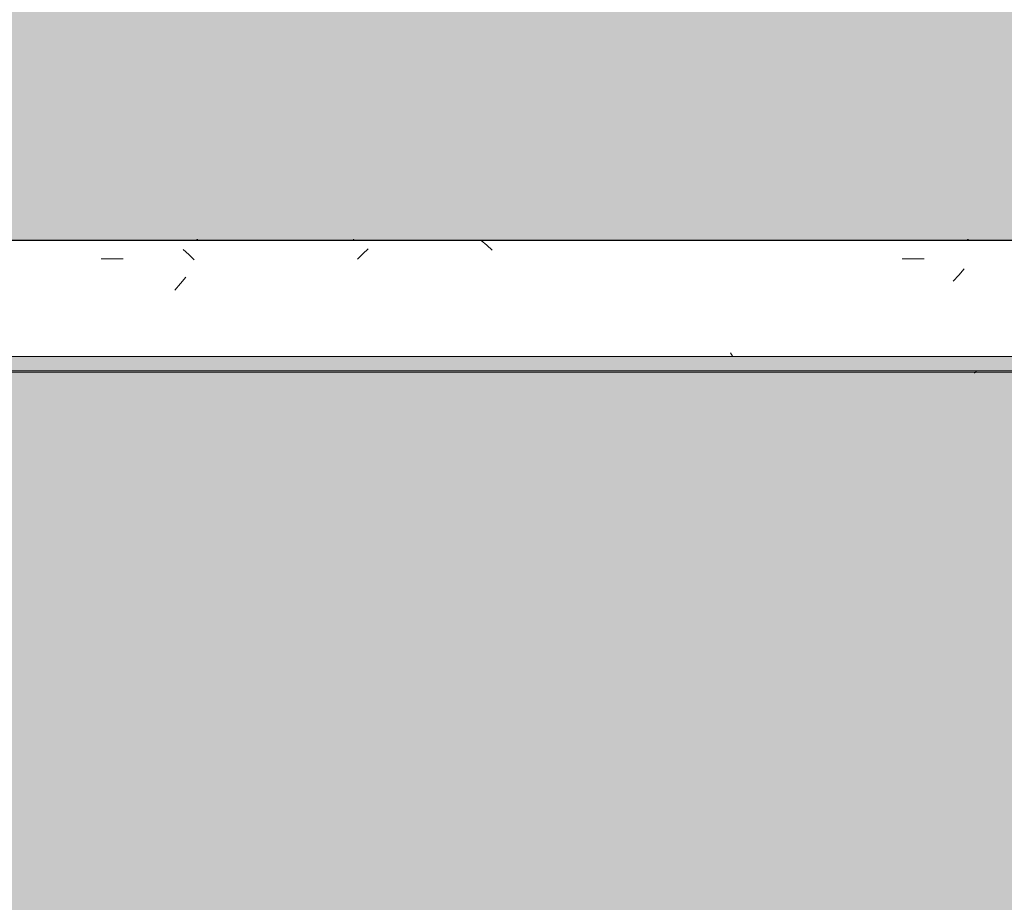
# Model space of a CAD drawing. Header units: millimetres. Extents: x -62758 to 63755, y -26429 to 33271.
# Tile 80 of 256: x -48486 to -46987, y 6353 to 7696. Entities that reach past the tile are written whole.
import ezdxf

# ---------------------------------------------------------------- set-up
doc = ezdxf.new("R2010")
doc.units = ezdxf.units.MM
doc.layers.add('A-FLOR-PATT', color=8, linetype='Continuous', lineweight=18)
doc.layers.add('A-GENM', color=13, linetype='Continuous', lineweight=9)

# ---------------------------------------------------------------- blocks, each defined once
blk = doc.blocks.new('FP_340-PLANTA DE CAIMENTO DE PISOS - TÉRREO')
at = {"layer": 'A-GENM', "lineweight": 5}
for p, q in [((-47774.8, 7352.6), (-47783.2, 7359.7)), ((-48228.4, 7338.4), (-48236.8, 7346.1)), ((-47955.1, 7347.3), (-47963.4, 7339.6)), ((-47766.4, 7345.2), (-47774.8, 7352.6)), ((-48361.6, 7331.9), (-48328.1, 7331.9)), ((-48220, 7330.2), (-48228.4, 7338.4)), ((-47963.4, 7339.6), (-47971.8, 7331.5)), ((-47142.4, 7331.9), (-47108.9, 7331.9)), ((-47048, 7316.4), (-47056.3, 7307.2)), ((-48232.6, 7303.8), (-48241, 7294.1)), ((-47056.3, 7307.2), (-47064.7, 7297.8)), ((-48241, 7294.1), (-48249.4, 7284.2)), ((-47400.8, 7183.8), (-47404, 7188.6))]:
    blk.add_line(p, q, dxfattribs=at)
blk = doc.blocks.new('FP_341-PLANTA DE CAIMENTO DE PISOS - TÉRREO')
at = {"layer": 'A-GENM', "color": 130, "lineweight": 5}
blk.add_line((-46497, 7360.3), (-49941.5, 7360.3), dxfattribs=at)
at = {"layer": 'A-GENM', "lineweight": 5}
for p, q in [((-48216, 7360.9), (-48216.1, 7360.8)), ((-48215.9, 7361), (-48216, 7360.9)), ((-48215.8, 7361.1), (-48215.9, 7361)), ((-48215.7, 7361.2), (-48215.8, 7361.1)), ((-48215.6, 7361.2), (-48215.7, 7361.2)), ((-48215.5, 7361.3), (-48215.6, 7361.2)), ((-48215.4, 7361.3), (-48215.5, 7361.3)), ((-48215.3, 7361.4), (-48215.4, 7361.3)), ((-48215.2, 7361.4), (-48215.3, 7361.4)), ((-48215.1, 7361.4), (-48215.2, 7361.4)), ((-48215, 7361.5), (-48215.1, 7361.4)), ((-48214.9, 7361.5), (-48215, 7361.5)), ((-48214.8, 7361.5), (-48214.9, 7361.5)), ((-47978.2, 7361.5), (-47978.3, 7361.5)), ((-47978.1, 7361.5), (-47978.2, 7361.5)), ((-47978, 7361.4), (-47978.1, 7361.5)), ((-47977.9, 7361.4), (-47978, 7361.4)), ((-47977.8, 7361.4), (-47977.9, 7361.4)), ((-47977.7, 7361.3), (-47977.8, 7361.4)), ((-47977.6, 7361.3), (-47977.7, 7361.3)), ((-47977.6, 7361.2), (-47977.6, 7361.3)), ((-47977.5, 7361.2), (-47977.6, 7361.2)), ((-47977.4, 7361.1), (-47977.5, 7361.2)), ((-47977.3, 7361), (-47977.4, 7361.1)), ((-47977.2, 7360.9), (-47977.3, 7361)), ((-47977.1, 7360.8), (-47977.2, 7360.9)), ((-47042.8, 7360.9), (-47042.9, 7360.8)), ((-47042.7, 7361), (-47042.8, 7360.9)), ((-47042.6, 7361.1), (-47042.7, 7361)), ((-47042.5, 7361.2), (-47042.6, 7361.1)), ((-47042.4, 7361.2), (-47042.5, 7361.2)), ((-47042.3, 7361.3), (-47042.4, 7361.2)), ((-47042.2, 7361.3), (-47042.3, 7361.3)), ((-47042.1, 7361.4), (-47042.2, 7361.3)), ((-47042, 7361.4), (-47042.1, 7361.4)), ((-47041.9, 7361.5), (-47042, 7361.4)), ((-47041.8, 7361.5), (-47041.9, 7361.5)), ((-47041.7, 7361.5), (-47041.8, 7361.5)), ((-47041.6, 7361.5), (-47041.7, 7361.5))]:
    blk.add_line(p, q, dxfattribs=at)
blk = doc.blocks.new('FP_342-PLANTA DE CAIMENTO DE PISOS - TÉRREO')
at = {"layer": 'A-GENM', "color": 130, "lineweight": 5}
blk.add_line((-49941.5, 7159.6), (-46497, 7159.6), dxfattribs=at)
at = {"layer": 'A-GENM', "lineweight": 5}
for p, q in [((-47032.3, 7158.4), (-47032.4, 7158.4)), ((-47032.2, 7158.4), (-47032.3, 7158.4)), ((-47032.1, 7158.5), (-47032.2, 7158.4)), ((-47032, 7158.5), (-47032.1, 7158.5)), ((-47031.9, 7158.5), (-47032, 7158.5)), ((-47031.8, 7158.6), (-47031.9, 7158.5)), ((-47031.7, 7158.6), (-47031.8, 7158.6)), ((-47031.6, 7158.7), (-47031.7, 7158.6)), ((-47031.5, 7158.7), (-47031.6, 7158.7)), ((-47031.4, 7158.8), (-47031.5, 7158.7)), ((-47031.3, 7158.9), (-47031.4, 7158.8)), ((-47031.2, 7159), (-47031.3, 7158.9)), ((-47031.1, 7159.1), (-47031.2, 7159)), ((-47031, 7159.2), (-47031.1, 7159.1)), ((-47030.9, 7159.3), (-47031, 7159.2)), ((-47030.8, 7159.4), (-47030.9, 7159.3)), ((-47030.7, 7159.5), (-47030.8, 7159.4)), ((-47030.6, 7159.6), (-47030.7, 7159.5)), ((-47030.5, 7159.8), (-47030.6, 7159.6)), ((-47030.4, 7159.9), (-47030.5, 7159.8)), ((-47030.3, 7160), (-47030.4, 7159.9)), ((-47030.2, 7160.2), (-47030.3, 7160)), ((-47030.1, 7160.3), (-47030.2, 7160.2)), ((-47030, 7160.5), (-47030.1, 7160.3)), ((-47029.9, 7160.6), (-47030, 7160.5)), ((-47029.8, 7160.8), (-47029.9, 7160.6)), ((-47029.7, 7161), (-47029.8, 7160.8)), ((-47029.6, 7161.1), (-47029.7, 7161)), ((-47029.5, 7161.3), (-47029.6, 7161.1))]:
    blk.add_line(p, q, dxfattribs=at)
blk = doc.blocks.new('FP_343-PLANTA DE CAIMENTO DE PISOS - TÉRREO')
at = {"layer": 'A-GENM', "lineweight": 5}
for p, q in [((-48216, 7360.9), (-48216.1, 7360.8)), ((-48215.9, 7361), (-48216, 7360.9)), ((-48215.8, 7361.1), (-48215.9, 7361)), ((-48215.7, 7361.2), (-48215.8, 7361.1)), ((-48215.6, 7361.2), (-48215.7, 7361.2)), ((-48215.5, 7361.3), (-48215.6, 7361.2)), ((-48215.4, 7361.3), (-48215.5, 7361.3)), ((-48215.3, 7361.4), (-48215.4, 7361.3)), ((-48215.2, 7361.4), (-48215.3, 7361.4)), ((-48215.1, 7361.5), (-48215.2, 7361.4)), ((-48215, 7361.5), (-48215.1, 7361.5)), ((-48214.9, 7361.5), (-48215, 7361.5)), ((-48214.8, 7361.5), (-48214.9, 7361.5)), ((-47978.2, 7361.5), (-47978.3, 7361.5)), ((-47978.1, 7361.5), (-47978.2, 7361.5)), ((-47978, 7361.4), (-47978.1, 7361.5)), ((-47978.1, 7361.5), (-47978.1, 7361.5)), ((-47977.9, 7361.4), (-47978, 7361.4)), ((-47977.8, 7361.4), (-47977.9, 7361.4)), ((-47977.7, 7361.3), (-47977.8, 7361.4)), ((-47977.6, 7361.3), (-47977.7, 7361.3)), ((-47977.5, 7361.2), (-47977.6, 7361.3)), ((-47977.4, 7361.2), (-47977.5, 7361.2)), ((-47977.3, 7361.1), (-47977.4, 7361.2)), ((-47977.2, 7361), (-47977.3, 7361.1)), ((-47977.1, 7360.9), (-47977.2, 7361)), ((-47977, 7360.8), (-47977.1, 7360.9)), ((-47042.9, 7360.9), (-47043, 7360.8)), ((-47042.8, 7361), (-47042.9, 7360.9)), ((-47042.7, 7361.1), (-47042.8, 7361)), ((-47042.6, 7361.2), (-47042.7, 7361.1)), ((-47042.5, 7361.2), (-47042.6, 7361.2)), ((-47042.4, 7361.3), (-47042.5, 7361.2)), ((-47042.3, 7361.3), (-47042.4, 7361.3)), ((-47042.2, 7361.4), (-47042.3, 7361.3)), ((-47042.1, 7361.4), (-47042.2, 7361.4)), ((-47042, 7361.5), (-47042.1, 7361.4)), ((-47041.9, 7361.5), (-47042, 7361.5)), ((-47041.8, 7361.5), (-47041.9, 7361.5)), ((-47041.7, 7361.5), (-47041.8, 7361.5))]:
    blk.add_line(p, q, dxfattribs=at)
blk = doc.blocks.new('FP_344-PLANTA DE CAIMENTO DE PISOS - TÉRREO')
at = {"layer": 'A-GENM', "lineweight": 5}
for p, q in [((-47032.3, 7158.4), (-47032.4, 7158.4)), ((-47032.2, 7158.4), (-47032.3, 7158.4)), ((-47032.1, 7158.5), (-47032.2, 7158.4)), ((-47032, 7158.5), (-47032.1, 7158.5)), ((-47031.9, 7158.5), (-47032, 7158.5)), ((-47031.8, 7158.6), (-47031.9, 7158.5)), ((-47031.7, 7158.6), (-47031.8, 7158.6)), ((-47031.6, 7158.7), (-47031.7, 7158.6)), ((-47031.5, 7158.8), (-47031.6, 7158.7)), ((-47031.4, 7158.8), (-47031.5, 7158.8)), ((-47031.3, 7158.9), (-47031.4, 7158.8)), ((-47031.2, 7159), (-47031.3, 7158.9)), ((-47031.1, 7159.1), (-47031.2, 7159)), ((-47031, 7159.2), (-47031.1, 7159.1)), ((-47030.9, 7159.3), (-47031, 7159.2)), ((-47030.8, 7159.4), (-47030.9, 7159.3)), ((-47030.7, 7159.6), (-47030.8, 7159.4))]:
    blk.add_line(p, q, dxfattribs=at)
blk = doc.blocks.new('FP_345-PLANTA DE CAIMENTO DE PISOS - TÉRREO')
at = {"layer": 'A-GENM', "lineweight": 5}
for p, q in [((-48216.1, 7360.9), (-48216.2, 7360.8)), ((-48216, 7361), (-48216.1, 7360.9)), ((-48215.9, 7361.1), (-48216, 7361)), ((-48215.8, 7361.2), (-48215.9, 7361.1)), ((-48215.7, 7361.2), (-48215.8, 7361.2)), ((-48215.6, 7361.3), (-48215.7, 7361.2)), ((-48215.5, 7361.3), (-48215.6, 7361.3)), ((-48215.4, 7361.4), (-48215.5, 7361.3)), ((-48215.3, 7361.4), (-48215.4, 7361.4)), ((-48215.2, 7361.5), (-48215.3, 7361.4)), ((-48215.1, 7361.5), (-48215.2, 7361.5)), ((-48215, 7361.5), (-48215.1, 7361.5)), ((-48214.9, 7361.5), (-48215, 7361.5)), ((-47978.1, 7361.5), (-47978.2, 7361.5)), ((-47978, 7361.5), (-47978.1, 7361.5)), ((-47977.9, 7361.5), (-47978, 7361.5)), ((-47977.8, 7361.4), (-47977.9, 7361.5)), ((-47977.7, 7361.4), (-47977.8, 7361.4)), ((-47977.6, 7361.3), (-47977.7, 7361.4)), ((-47977.5, 7361.3), (-47977.6, 7361.3)), ((-47977.4, 7361.2), (-47977.5, 7361.3)), ((-47977.3, 7361.2), (-47977.4, 7361.2)), ((-47977.2, 7361.1), (-47977.3, 7361.2)), ((-47977.1, 7361), (-47977.2, 7361.1)), ((-47977, 7360.9), (-47977.1, 7361)), ((-47976.9, 7360.8), (-47977, 7360.9)), ((-47042.9, 7360.9), (-47043, 7360.8)), ((-47042.8, 7361), (-47042.9, 7360.9)), ((-47042.7, 7361.1), (-47042.8, 7361)), ((-47042.6, 7361.2), (-47042.7, 7361.1)), ((-47042.5, 7361.2), (-47042.6, 7361.2)), ((-47042.4, 7361.3), (-47042.5, 7361.2)), ((-47042.3, 7361.3), (-47042.4, 7361.3)), ((-47042.2, 7361.4), (-47042.3, 7361.3)), ((-47042.1, 7361.4), (-47042.2, 7361.4)), ((-47042, 7361.5), (-47042.1, 7361.4)), ((-47041.9, 7361.5), (-47042, 7361.5)), ((-47041.8, 7361.5), (-47041.9, 7361.5)), ((-47041.7, 7361.5), (-47041.8, 7361.5))]:
    blk.add_line(p, q, dxfattribs=at)
blk = doc.blocks.new('FP_346-PLANTA DE CAIMENTO DE PISOS - TÉRREO')
at = {"layer": 'A-GENM', "lineweight": 5}
for p, q in [((-47032.4, 7158.4), (-47032.5, 7158.4)), ((-47032.3, 7158.4), (-47032.4, 7158.4)), ((-47032.2, 7158.5), (-47032.3, 7158.4)), ((-47032.1, 7158.5), (-47032.2, 7158.5)), ((-47032, 7158.5), (-47032.1, 7158.5)), ((-47031.9, 7158.6), (-47032, 7158.5)), ((-47031.8, 7158.6), (-47031.9, 7158.6)), ((-47031.7, 7158.7), (-47031.8, 7158.6)), ((-47031.6, 7158.8), (-47031.7, 7158.7)), ((-47031.5, 7158.8), (-47031.6, 7158.8)), ((-47031.4, 7158.9), (-47031.5, 7158.8)), ((-47031.3, 7159), (-47031.4, 7158.9)), ((-47031.2, 7159.1), (-47031.3, 7159)), ((-47031.1, 7159.2), (-47031.2, 7159.1)), ((-47031, 7159.3), (-47031.1, 7159.2)), ((-47030.9, 7159.4), (-47031, 7159.3)), ((-47030.8, 7159.5), (-47030.9, 7159.4))]:
    blk.add_line(p, q, dxfattribs=at)
blk = doc.blocks.new('FP_347-PLANTA DE CAIMENTO DE PISOS - TÉRREO')
at = {"layer": 'A-GENM', "lineweight": 5}
for p, q in [((-48216.2, 7360.9), (-48216.3, 7360.8)), ((-48216.1, 7361), (-48216.2, 7360.9)), ((-48216, 7361.1), (-48216.1, 7361)), ((-48215.9, 7361.2), (-48216, 7361.1)), ((-48215.8, 7361.2), (-48215.9, 7361.2)), ((-48215.7, 7361.3), (-48215.8, 7361.2)), ((-48215.6, 7361.3), (-48215.7, 7361.3)), ((-48215.5, 7361.4), (-48215.6, 7361.3)), ((-48215.4, 7361.4), (-48215.5, 7361.4)), ((-48215.3, 7361.5), (-48215.4, 7361.4)), ((-48215.2, 7361.5), (-48215.3, 7361.5)), ((-48215.1, 7361.5), (-48215.2, 7361.5)), ((-48215, 7361.5), (-48215.1, 7361.5)), ((-47978, 7361.5), (-47978.1, 7361.5)), ((-47977.9, 7361.5), (-47978, 7361.5)), ((-47977.8, 7361.5), (-47977.9, 7361.5)), ((-47977.7, 7361.4), (-47977.8, 7361.5)), ((-47977.6, 7361.4), (-47977.7, 7361.4)), ((-47977.5, 7361.3), (-47977.6, 7361.4)), ((-47977.4, 7361.3), (-47977.5, 7361.3)), ((-47977.3, 7361.2), (-47977.4, 7361.3)), ((-47977.2, 7361.2), (-47977.3, 7361.2)), ((-47977.1, 7361.1), (-47977.2, 7361.2)), ((-47977, 7361), (-47977.1, 7361.1)), ((-47976.9, 7360.9), (-47977, 7361)), ((-47976.8, 7360.8), (-47976.9, 7360.9)), ((-47043, 7360.9), (-47043.1, 7360.8)), ((-47042.9, 7361), (-47043, 7360.9)), ((-47042.8, 7361.1), (-47042.9, 7361)), ((-47042.7, 7361.2), (-47042.8, 7361.1)), ((-47042.6, 7361.2), (-47042.7, 7361.2)), ((-47042.5, 7361.3), (-47042.6, 7361.2)), ((-47042.4, 7361.3), (-47042.5, 7361.3)), ((-47042.3, 7361.4), (-47042.4, 7361.3)), ((-47042.2, 7361.4), (-47042.3, 7361.4)), ((-47042.1, 7361.5), (-47042.2, 7361.4)), ((-47042, 7361.5), (-47042.1, 7361.5)), ((-47041.9, 7361.5), (-47042, 7361.5)), ((-47041.8, 7361.5), (-47041.9, 7361.5))]:
    blk.add_line(p, q, dxfattribs=at)
blk = doc.blocks.new('FP_348-PLANTA DE CAIMENTO DE PISOS - TÉRREO')
at = {"layer": 'A-GENM', "lineweight": 5}
for p, q in [((-47032.5, 7158.4), (-47032.6, 7158.4)), ((-47032.4, 7158.4), (-47032.5, 7158.4)), ((-47032.3, 7158.5), (-47032.4, 7158.4)), ((-47032.2, 7158.5), (-47032.3, 7158.5)), ((-47032.1, 7158.5), (-47032.2, 7158.5)), ((-47032, 7158.6), (-47032.1, 7158.5)), ((-47031.9, 7158.6), (-47032, 7158.6)), ((-47031.8, 7158.7), (-47031.9, 7158.6)), ((-47031.7, 7158.8), (-47031.8, 7158.7)), ((-47031.6, 7158.8), (-47031.7, 7158.8)), ((-47031.5, 7158.9), (-47031.6, 7158.8)), ((-47031.4, 7159), (-47031.5, 7158.9)), ((-47031.3, 7159.1), (-47031.4, 7159)), ((-47031.2, 7159.2), (-47031.3, 7159.1)), ((-47031.1, 7159.3), (-47031.2, 7159.2)), ((-47031, 7159.4), (-47031.1, 7159.3)), ((-47030.9, 7159.5), (-47031, 7159.4))]:
    blk.add_line(p, q, dxfattribs=at)
blk = doc.blocks.new('FP_349-PLANTA DE CAIMENTO DE PISOS - TÉRREO')
at = {"layer": 'A-GENM', "lineweight": 5}
for p, q in [((-48216.3, 7360.9), (-48216.4, 7360.8)), ((-48216.2, 7361), (-48216.3, 7360.9)), ((-48216.1, 7361.1), (-48216.2, 7361)), ((-48216, 7361.2), (-48216.1, 7361.1)), ((-48215.9, 7361.2), (-48216, 7361.2)), ((-48215.8, 7361.3), (-48215.9, 7361.2)), ((-48215.7, 7361.3), (-48215.8, 7361.3)), ((-48215.6, 7361.4), (-48215.7, 7361.3)), ((-48215.5, 7361.4), (-48215.6, 7361.4)), ((-48215.4, 7361.4), (-48215.5, 7361.4)), ((-48215.3, 7361.5), (-48215.4, 7361.4)), ((-48215.2, 7361.5), (-48215.3, 7361.5)), ((-48215.1, 7361.5), (-48215.2, 7361.5)), ((-47977.9, 7361.5), (-47978, 7361.5)), ((-47977.8, 7361.5), (-47977.9, 7361.5)), ((-47977.7, 7361.4), (-47977.8, 7361.5)), ((-47977.6, 7361.4), (-47977.7, 7361.4)), ((-47977.5, 7361.4), (-47977.6, 7361.4)), ((-47977.4, 7361.3), (-47977.5, 7361.4)), ((-47977.3, 7361.3), (-47977.4, 7361.3)), ((-47977.2, 7361.2), (-47977.3, 7361.3)), ((-47977.1, 7361.2), (-47977.2, 7361.2)), ((-47977, 7361.1), (-47977.1, 7361.2)), ((-47976.9, 7361), (-47977, 7361.1)), ((-47976.8, 7360.9), (-47976.9, 7361)), ((-47976.7, 7360.8), (-47976.8, 7360.9)), ((-47043.1, 7360.9), (-47043.2, 7360.8)), ((-47043, 7361), (-47043.1, 7360.9)), ((-47042.9, 7361.1), (-47043, 7361)), ((-47042.8, 7361.2), (-47042.9, 7361.1)), ((-47042.7, 7361.2), (-47042.8, 7361.2)), ((-47042.6, 7361.3), (-47042.7, 7361.2)), ((-47042.5, 7361.3), (-47042.6, 7361.3)), ((-47042.4, 7361.4), (-47042.5, 7361.3)), ((-47042.3, 7361.4), (-47042.4, 7361.4)), ((-47042.2, 7361.5), (-47042.3, 7361.4)), ((-47042.1, 7361.5), (-47042.2, 7361.5)), ((-47042, 7361.5), (-47042.1, 7361.5)), ((-47041.9, 7361.5), (-47042, 7361.5))]:
    blk.add_line(p, q, dxfattribs=at)
blk = doc.blocks.new('FP_350-PLANTA DE CAIMENTO DE PISOS - TÉRREO')
at = {"layer": 'A-GENM', "lineweight": 5}
for p, q in [((-47032.6, 7158.4), (-47032.7, 7158.4)), ((-47032.5, 7158.4), (-47032.6, 7158.4)), ((-47032.4, 7158.5), (-47032.5, 7158.4)), ((-47032.3, 7158.5), (-47032.4, 7158.5)), ((-47032.2, 7158.5), (-47032.3, 7158.5)), ((-47032.1, 7158.6), (-47032.2, 7158.5)), ((-47032, 7158.6), (-47032.1, 7158.6)), ((-47031.9, 7158.7), (-47032, 7158.6)), ((-47031.8, 7158.8), (-47031.9, 7158.7)), ((-47031.7, 7158.8), (-47031.8, 7158.8)), ((-47031.6, 7158.9), (-47031.7, 7158.8)), ((-47031.5, 7159), (-47031.6, 7158.9)), ((-47031.4, 7159.1), (-47031.5, 7159)), ((-47031.3, 7159.2), (-47031.4, 7159.1)), ((-47031.2, 7159.3), (-47031.3, 7159.2)), ((-47031.1, 7159.4), (-47031.2, 7159.3)), ((-47031, 7159.5), (-47031.1, 7159.4)), ((-47030.9, 7159.6), (-47031, 7159.5))]:
    blk.add_line(p, q, dxfattribs=at)
blk = doc.blocks.new('FP_351-PLANTA DE CAIMENTO DE PISOS - TÉRREO')
at = {"layer": 'A-GENM', "lineweight": 5}
for p, q in [((-48216.3, 7360.9), (-48216.4, 7360.8)), ((-48216.2, 7361), (-48216.3, 7360.9)), ((-48216.1, 7361.2), (-48216.2, 7361.1)), ((-48216.2, 7361.1), (-48216.2, 7361)), ((-48216, 7361.2), (-48216.1, 7361.2)), ((-48215.9, 7361.3), (-48216, 7361.2)), ((-48215.8, 7361.3), (-48215.9, 7361.3)), ((-48215.7, 7361.4), (-48215.8, 7361.3)), ((-48215.6, 7361.4), (-48215.7, 7361.4)), ((-48215.5, 7361.4), (-48215.6, 7361.4)), ((-48215.4, 7361.5), (-48215.5, 7361.4)), ((-48215.3, 7361.5), (-48215.4, 7361.5)), ((-48215.2, 7361.5), (-48215.3, 7361.5)), ((-47977.8, 7361.5), (-47977.9, 7361.5)), ((-47977.7, 7361.5), (-47977.8, 7361.5)), ((-47977.7, 7361.4), (-47977.7, 7361.5)), ((-47977.6, 7361.4), (-47977.7, 7361.4)), ((-47977.5, 7361.4), (-47977.6, 7361.4)), ((-47977.4, 7361.3), (-47977.5, 7361.4)), ((-47977.3, 7361.3), (-47977.4, 7361.3)), ((-47977.2, 7361.2), (-47977.3, 7361.3)), ((-47977.1, 7361.2), (-47977.2, 7361.2)), ((-47977, 7361.1), (-47977.1, 7361.2)), ((-47976.9, 7361), (-47977, 7361.1)), ((-47976.8, 7360.9), (-47976.9, 7361)), ((-47976.7, 7360.8), (-47976.8, 7360.9)), ((-47043.2, 7360.9), (-47043.3, 7360.8)), ((-47043.1, 7361), (-47043.2, 7360.9)), ((-47043, 7361.1), (-47043.1, 7361)), ((-47042.9, 7361.2), (-47043, 7361.1)), ((-47042.8, 7361.2), (-47042.9, 7361.2)), ((-47042.7, 7361.3), (-47042.8, 7361.2)), ((-47042.6, 7361.3), (-47042.7, 7361.3)), ((-47042.5, 7361.4), (-47042.6, 7361.3)), ((-47042.4, 7361.4), (-47042.5, 7361.4)), ((-47042.3, 7361.5), (-47042.4, 7361.4)), ((-47042.2, 7361.5), (-47042.3, 7361.5)), ((-47042.1, 7361.5), (-47042.2, 7361.5)), ((-47042, 7361.5), (-47042.1, 7361.5))]:
    blk.add_line(p, q, dxfattribs=at)
blk = doc.blocks.new('Brises11 - Brises-5081697-PLANTA DE CAIMENTO DE PISOS - TÉRREO')
at = {"layer": 'A-GENM', "lineweight": 5}
blk.add_hatch(color=41, dxfattribs=at).paths.add_polyline_path([(-48246.3, 7161.3), (-46497, 7161.3), (-46497, 7183.2), (-49944.4, 7183.2), (-49944.4, 7161.3), (-48501.7, 7161.3)])
at = {"layer": 'A-GENM', "color": 130, "lineweight": 5}
blk.add_line((-46497, 7359.8), (-49941.5, 7359.8), dxfattribs=at)
at = {"layer": 'A-GENM', "color": 90}
for p, q in [((-46497, 7183.2), (-49944.4, 7183.2)), ((-49944.4, 7161.3), (-46497, 7161.3))]:
    blk.add_line(p, q, dxfattribs=at)
at = {"layer": 'A-GENM', "color": 130, "lineweight": 5}
for name in ['FP_341-PLANTA DE CAIMENTO DE PISOS - TÉRREO', 'FP_340-PLANTA DE CAIMENTO DE PISOS - TÉRREO', 'FP_351-PLANTA DE CAIMENTO DE PISOS - TÉRREO', 'FP_349-PLANTA DE CAIMENTO DE PISOS - TÉRREO', 'FP_345-PLANTA DE CAIMENTO DE PISOS - TÉRREO', 'FP_347-PLANTA DE CAIMENTO DE PISOS - TÉRREO', 'FP_343-PLANTA DE CAIMENTO DE PISOS - TÉRREO', 'FP_342-PLANTA DE CAIMENTO DE PISOS - TÉRREO', 'FP_350-PLANTA DE CAIMENTO DE PISOS - TÉRREO', 'FP_348-PLANTA DE CAIMENTO DE PISOS - TÉRREO', 'FP_346-PLANTA DE CAIMENTO DE PISOS - TÉRREO', 'FP_344-PLANTA DE CAIMENTO DE PISOS - TÉRREO']:
    blk.add_blockref(name, (0, 0), dxfattribs=at)
blk = doc.blocks.new('BE-PMSa-MOD-ARQ-ESCOLA-EX-000-R_0056_rvt-1-PLANTA DE CAIMENTO DE PISOS - TÉRREO')
at = {"layer": 'A-FLOR-PATT', "lineweight": 5}
h = blk.add_hatch(dxfattribs=at)
h.set_pattern_fill('FP_3', color=215, style=0, pattern_type=2)
h.set_pattern_definition([(45, (-18186.55, -4434.14), (0, 212.13203), [450, -150]), (135, (-18080.48, -4328.07), (1e-14, 212.13203), [450, -150])])
h.paths.add_polyline_path([(-7477.5, -25688.8), (-7477.5, 2311.9), (-2935.5, 2311.9), (-2935.5, 7555.9), (-10508.2, 7555.9), (-10508.2, 7055.9), (-31276.4, 7055.9), (-31276.4, 13565.9), (-1433, 13565.9), (-1433, 16651.9), (-1626.5, 16651.9), (-1626.5, 16845.9), (-7087.5, 16845.9), (-7087.5, 16651.9), (-7471.5, 16651.9), (-7471.5, 16845.9), (-10558.5, 16845.9), (-10558.5, 16625.9), (-11000.5, 16625.9), (-11000.5, 16845.9), (-18577.5, 16845.9), (-18577.5, 16651.9), (-18961.5, 16651.9), (-18961.5, 16845.9), (-22082.5, 16845.9), (-22082.5, 16651.9), (-22466.5, 16651.9), (-22466.5, 16845.9), (-30072.5, 16845.9), (-30072.5, 16651.9), (-30456.5, 16651.9), (-30456.5, 16845.9), (-33457, 16845.9), (-33457, 15656.9), (-33352.5, 15656.9), (-33352.5, 15266.9), (-33457, 15266.9), (-33456.7, 7973.4), (-33325.5, 7973.4), (-33325.5, 7540.4), (-33457, 7540.4), (-33457, 6792.9), (-33747, 6792.9), (-33747, 7759.3), (-34115.5, 7759.3), (-34115.5, 7729.3), (-36915.5, 7730.2), (-36915.5, 7759.3), (-37320.5, 7759.3), (-37320.5, 7540.4), (-37758.5, 7540.4), (-37758.5, 7759.3), (-38115.5, 7759.3), (-38115.5, 7729.3), (-40915.5, 7730.2), (-40915.5, 7759.3), (-41332, 7759.3), (-41332, 7303), (-41294.1, 7303), (-41294.1, 7360.3), (-33786, 7359.8), (-33786, 7303), (-33748, 7303), (-33748, 7233.4), (-33786, 7233.4), (-33786, 7159.6), (-41294.1, 7160.3), (-41294.1, 7233.4), (-41332, 7233.4), (-41332, 6792.9), (-41622, 6792.9), (-41622, 7540.4), (-41753.5, 7540.4), (-41753.5, 7973.4), (-41622, 7973.4), (-41622, 8962.8), (-41862, 8962.8), (-41862, 8932.8), (-44712, 8933.7), (-44712, 8962.8), (-44952, 8962.8), (-44952, 7948.9), (-44844.5, 7948.9), (-44844.5, 7564.9), (-44952, 7564.9), (-44952, 6792.9), (-45242, 6792.9), (-45242, 7233.4), (-45259, 7233.4), (-45259, 7303), (-45242, 7303), (-45242, 7750.6), (-46750.9, 7750.6), (-46750.9, 7729.3), (-49550.9, 7730.2), (-49550.9, 7750.6), (-49809, 7750.6), (-49809, 7540.4), (-49941.5, 7540.4), (-49941.5, 7360.3), (-46497, 7359.8), (-46497, 7303), (-46459, 7303), (-46459, 7233.4), (-46497, 7233.4), (-46497, 7159.6), (-49941.5, 7159.6), (-49941.5, 6792.9), (-50231.5, 6792.9), (-50231.5, 7759.3), (-57817, 7759.3), (-57817, 7360.3), (-50290.3, 7359.8), (-50289.9, 7303), (-50252.3, 7303), (-50252.3, 7233.4), (-50290.3, 7233.4), (-50290.3, 7159.6), (-57817, 7159.6), (-57817, 6792.9), (-57979.5, 6792.9), (-57979.5, 6752.9), (-57990.5, 6752.9), (-57990.5, 5756), (-57979.5, 5756), (-57979.5, 5716), (-57983, 5716), (-57983, 5636), (-58037, 5636), (-58037, 3636), (-57983, 3636), (-57983, 3556), (-57993, 3556), (-57993, 3516), (-58004, 3516), (-58004, 2351.5), (-57993, 2351.5), (-57993, 2311.5), (-52960.9, 2311.5), (-52960.9, 2401), (-52558.4, 2401), (-52558.4, 2311.5), (-46406.8, 2311.5), (-46406.8, 2388), (-46020.8, 2388), (-46020.8, 2311.5), (-39870.2, 2311.5), (-39870.2, 2387.6), (-39484.2, 2387.6), (-39484.2, 2311.5), (-33327.4, 2311.5), (-33327.4, 2387.6), (-32941.4, 2387.6), (-32941.4, 2311.5), (-30833.3, 2311.5), (-30833.3, 2322), (-30831.3, 2324), (-30773.3, 2324), (-30773.3, 2311.5), (-28535.8, 2311.5), (-28535.8, 2324), (-28477.8, 2324), (-28475.8, 2322), (-28475.8, 2311.5), (-27088, 2311.5), (-27088, 2392.6), (-26712, 2392.6), (-26712, 2311.5), (-9894.9, 2311.5), (-9894.9, -25665.7), (-7620.6, -25687.4), (-7620.3, -25685.9), (-7546.3, -25687.4)])
h.paths.add_polyline_path([(-7730.1, -25658.7), (-7770.1, -25657.9), (-7751.4, -24718.1), (-7711.4, -24718.9), (-7718.2, -25063.7)])
h.paths.add_polyline_path([(-9669.7, -25620.1), (-9709.7, -25619.3), (-9691, -24679.5), (-9651, -24680.3), (-9669.4, -25603.3)])
h.paths.add_polyline_path([(-8286.3, -23134.7), (-9086.3, -23134.7), (-9086.3, -22334.7), (-8286.3, -22334.7), (-8286.3, -22866.5)])
h.paths.add_polyline_path([(-8711.3, -16694.7), (-8712.4, -16691), (-8713.6, -16692.3), (-8712.4, -16693.5)])
h.paths.add_polyline_path([(-8711.3, -16696.6), (-8711.3, -16694.7), (-8713.3, -16694.7), (-8712.1, -16695.8)])
h.paths.add_polyline_path([(-8711.3, -16687.9), (-8713.6, -16691), (-8711.3, -16688.7)])
h.paths.add_polyline_path([(-8661.3, -16689.7), (-8660.1, -16693.5), (-8658.9, -16692.2), (-8660.1, -16691)])
h.paths.add_polyline_path([(-8661.3, -16688.7), (-8661.3, -16689.7), (-8659.9, -16689.7)])
h.paths.add_polyline_path([(-8629, -16692.2), (-8630.9, -16689.3), (-8631.8, -16692.2), (-8630.5, -16694.5)])
h.paths.add_polyline_path([(-8711.3, -16697.2), (-8711.3, -16696.6), (-8723.5, -16697), (-8730, -16696.6), (-8739.2, -16697.2), (-8741.7, -16695.8), (-8741.9, -16689.7), (-8740.8, -16687.6), (-8733.4, -16687.3), (-8726.3, -16687.9), (-8716.9, -16687.4), (-8711.3, -16687.2), (-8661.3, -16687.9), (-8661.3, -16688.7), (-8645.7, -16687.3), (-8634, -16688.2), (-8631.8, -16688), (-8629, -16692.2), (-8631.8, -16697), (-8631.6, -16696.2), (-8632.2, -16695.8), (-8641.2, -16697.2), (-8656.5, -16696.5), (-8661.3, -16696.7), (-8661.3, -16697.2)])
h.paths.add_polyline_path([(-8711.3, -9790.9), (-8712.4, -9787.1), (-8713.6, -9788.5), (-8712.4, -9789.7)])
h.paths.add_polyline_path([(-8711.3, -9792.8), (-8711.3, -9790.9), (-8713.2, -9791), (-8712.1, -9792)])
h.paths.add_polyline_path([(-8711.3, -9784.1), (-8713.6, -9787.1), (-8711.3, -9784.9)])
h.paths.add_polyline_path([(-8661.3, -9785.9), (-8660.1, -9789.7), (-8658.9, -9788.4), (-8660.1, -9787.1)])
h.paths.add_polyline_path([(-8661.3, -9784.9), (-8661.3, -9785.9), (-8659.9, -9785.9)])
h.paths.add_polyline_path([(-8629, -9788.4), (-8630.9, -9785.5), (-8631.8, -9788.4), (-8630.5, -9790.7)])
h.paths.add_polyline_path([(-8711.3, -9793.4), (-8711.3, -9792.8), (-8723.5, -9793.2), (-8730, -9792.8), (-8739.2, -9793.3), (-8741.7, -9792), (-8741.9, -9785.9), (-8740.8, -9783.8), (-8733.4, -9783.5), (-8726.3, -9784.1), (-8716.9, -9783.6), (-8711.3, -9783.4), (-8661.3, -9784.1), (-8661.3, -9784.9), (-8645.7, -9783.5), (-8634, -9784.4), (-8631.8, -9784.2), (-8629, -9788.4), (-8631.8, -9793.2), (-8631.6, -9792.4), (-8632.2, -9792), (-8641.2, -9793.4), (-8656.5, -9792.7), (-8661.3, -9792.9), (-8661.3, -9793.4)])
h.paths.add_polyline_path([(-27040.5, 2311.5), (-27040.5, 2342.6), (-26757, 2342.6), (-26757, 2347.6), (-27043, 2347.6), (-27043, 2311.5)])
h.paths.add_polyline_path([(-52915.9, 2311.5), (-52915.2, 2312.5), (-52915.9, 2311.7)])
h.paths.add_polyline_path([(-57884.2, 2405.1), (-57910.1, 2408.5), (-57934.2, 2418.5), (-57954.9, 2434.4), (-57970.8, 2455.1), (-57980.8, 2479.2), (-57984.2, 2505.1), (-57980.8, 2531), (-57970.8, 2555.1), (-57954.9, 2575.8), (-57934.2, 2591.7), (-57910.1, 2601.7), (-57884.2, 2605.1), (-57858.4, 2601.7), (-57834.2, 2591.7), (-57813.5, 2575.8), (-57797.6, 2555.1), (-57787.6, 2531), (-57784.2, 2505.1), (-57787.6, 2479.2), (-57797.6, 2455.1), (-57813.5, 2434.4), (-57834.2, 2418.5), (-57858.4, 2408.5)])
h.paths.add_polyline_path([(-45986.7, 2407.5), (-46012.6, 2410.9), (-46036.7, 2420.9), (-46057.4, 2436.8), (-46073.3, 2457.5), (-46083.3, 2481.7), (-46086.7, 2507.5), (-46083.3, 2533.4), (-46073.3, 2557.5), (-46057.4, 2578.2), (-46036.7, 2594.1), (-46012, 2604.2), (-45986.7, 2607.5), (-45960.9, 2604.1), (-45936.7, 2594.1), (-45916, 2578.2), (-45900.1, 2557.5), (-45890.1, 2533.4), (-45886.7, 2507.5), (-45890.1, 2481.7), (-45900.1, 2457.5), (-45916, 2436.8), (-45936.7, 2420.9), (-45960.9, 2410.9)])
h.paths.add_polyline_path([(-33908.2, 2410.8), (-33934.1, 2414.2), (-33958.2, 2424.2), (-33978.9, 2440.1), (-33994.8, 2460.8), (-34004.8, 2484.9), (-34008.2, 2510.8), (-34004.8, 2536.7), (-33994.8, 2560.8), (-33978.9, 2581.5), (-33958.2, 2597.4), (-33934.1, 2607.4), (-33908.2, 2610.8), (-33882.3, 2607.4), (-33858.2, 2597.4), (-33837.5, 2581.5), (-33821.6, 2560.8), (-33811.6, 2536.7), (-33808.2, 2510.8), (-33811.6, 2484.9), (-33821.6, 2460.8), (-33837.5, 2440.1), (-33858.2, 2424.2), (-33882.3, 2414.2)])
h.paths.add_polyline_path([(-42955.5, 4425.1), (-43755.5, 4425.1), (-43755.5, 5245.1), (-42955.5, 5245.1), (-42955.5, 4701.9)])
h.paths.add_polyline_path([(-30936.2, 4810.1), (-30933.7, 4807.7), (-30932.5, 4810.1), (-30935, 4810.1)])
h.paths.add_polyline_path([(-30938.1, 4810.1), (-30935, 4807.8), (-30937.3, 4810.1)])
h.paths.add_polyline_path([(-30936.2, 4860.1), (-30932.5, 4861.2), (-30933.7, 4862.4), (-30935, 4861.2)])
h.paths.add_polyline_path([(-30937.3, 4860.1), (-30936.2, 4860.1), (-30936.2, 4861.5)])
h.paths.add_polyline_path([(-30933.7, 4892.3), (-30936.2, 4890.3), (-30931.9, 4890.1), (-30931.9, 4891.1), (-30933.2, 4891.9)])
h.paths.add_polyline_path([(-30929.4, 4810.1), (-30931.2, 4810.1), (-30931.2, 4808), (-30930.2, 4809.2)])
h.paths.add_polyline_path([(-30933.7, 4778.9), (-30938.4, 4780.6), (-30938.7, 4788), (-30938.1, 4795), (-30938.6, 4804.4), (-30938.7, 4810.1), (-30938.1, 4860.1), (-30937.3, 4860.1), (-30938.7, 4875.6), (-30937.8, 4887.3), (-30938.1, 4889.5), (-30932.5, 4891.9), (-30929.4, 4890.8), (-30930.2, 4890), (-30930.2, 4889.1), (-30928.8, 4880.1), (-30929.4, 4864.8), (-30929.3, 4860.1), (-30928.7, 4860.1), (-30929.4, 4779.8), (-30932.9, 4779)])
h.paths.add_polyline_path([(-8711.3, 4832.6), (-8712.4, 4836.4), (-8713.6, 4835), (-8712.4, 4833.8)])
h.paths.add_polyline_path([(-8711.3, 4830.7), (-8711.3, 4832.6), (-8713.3, 4832.6), (-8712.1, 4831.5)])
h.paths.add_polyline_path([(-8711.3, 4839.4), (-8713.6, 4836.4), (-8711.3, 4838.6)])
h.paths.add_polyline_path([(-8661.3, 4837.6), (-8660.1, 4833.8), (-8658.9, 4835.1), (-8660.1, 4836.4)])
h.paths.add_polyline_path([(-8661.3, 4838.6), (-8661.3, 4837.6), (-8659.9, 4837.6)])
h.paths.add_polyline_path([(-8629, 4835.1), (-8630.9, 4838), (-8631.8, 4835.1), (-8630.5, 4832.8)])
h.paths.add_polyline_path([(-8711.3, 4830.1), (-8711.3, 4830.7), (-8723.5, 4830.3), (-8730, 4830.7), (-8739.2, 4830.1), (-8741.7, 4831.5), (-8741.9, 4837.6), (-8740.8, 4839.7), (-8733.4, 4840), (-8726.3, 4839.4), (-8716.9, 4839.9), (-8711.3, 4840.1), (-8661.3, 4839.4), (-8661.3, 4838.6), (-8645.7, 4840), (-8634, 4839.1), (-8631.8, 4839.3), (-8629, 4835.1), (-8631.8, 4830.3), (-8631.6, 4831.1), (-8632.2, 4831.5), (-8641.2, 4830.1), (-8656.5, 4830.8), (-8661.3, 4830.6), (-8661.3, 4830.1)])
h.paths.add_polyline_path([(-12738.8, 5411.2), (-13196.7, 5411.2), (-13196.7, 6185.2), (-12422.7, 6185.2), (-12422.7, 5411.2), (-12659.7, 5411.2)])
h.paths.add_polyline_path([(-24345.4, 5411.2), (-24882.4, 5411.2), (-24882.4, 6185.2), (-24108.4, 6185.2), (-24108.4, 5411.2)])
h.paths.add_polyline_path([(-40787.6, 5411.2), (-41561.6, 5411.2), (-41561.6, 6185.2), (-40787.6, 6185.2), (-40787.6, 5417.9)])
h.paths.add_polyline_path([(-46373.7, 5411.2), (-46373.7, 6185.2), (-45599.7, 6185.2), (-45599.7, 5411.2), (-46136.7, 5411.2)])
h.paths.add_polyline_path([(-12902.2, 5663.2), (-12877.2, 5663.2), (-12877.2, 5933.2), (-12902.2, 5933.2), (-12902.2, 5850.5)])
h.paths.add_polyline_path([(-12862.2, 5663.2), (-12837.2, 5663.2), (-12837.2, 5933.2), (-12862.2, 5933.2), (-12862.2, 5850.5)])
h.paths.add_polyline_path([(-12822.2, 5663.2), (-12797.2, 5663.2), (-12797.2, 5933.2), (-12822.2, 5933.2), (-12822.2, 5665.9)])
h.paths.add_polyline_path([(-12738.8, 5663.2), (-12717.2, 5663.2), (-12717.2, 5933.2), (-12742.2, 5933.2), (-12742.2, 5663.2)])
h.paths.add_polyline_path([(-12757.2, 5663.2), (-12757.2, 5933.2), (-12782.2, 5933.2), (-12782.2, 5663.2)])
h.paths.add_polyline_path([(-12944.7, 5663.2), (-12917.2, 5663.2), (-12917.2, 5933.2), (-12944.7, 5933.2), (-12944.7, 5850.5)])
h.paths.add_polyline_path([(-12702.2, 5663.2), (-12674.7, 5663.2), (-12674.7, 5933.2), (-12702.2, 5933.2), (-12702.2, 5690.7)])
h.paths.add_polyline_path([(-24630.4, 5663.2), (-24360.4, 5663.2), (-24360.4, 5690.7), (-24630.4, 5690.7)])
h.paths.add_polyline_path([(-41187.1, 5663.2), (-41162.1, 5663.2), (-41162.1, 5933.2), (-41187.1, 5933.2), (-41187.1, 5665.9)])
h.paths.add_polyline_path([(-41242.1, 5663.2), (-41242.1, 5933.2), (-41267.1, 5933.2), (-41267.1, 5663.2)])
h.paths.add_polyline_path([(-41227.1, 5663.2), (-41202.1, 5663.2), (-41202.1, 5933.2), (-41227.1, 5933.2), (-41227.1, 5782.5)])
h.paths.add_polyline_path([(-41282.1, 5663.2), (-41282.1, 5933.2), (-41309.6, 5933.2), (-41309.6, 5663.2)])
h.paths.add_polyline_path([(-41147.1, 5663.2), (-41122.1, 5663.2), (-41122.1, 5933.2), (-41147.1, 5933.2), (-41147.1, 5667)])
h.paths.add_polyline_path([(-41107.1, 5663.2), (-41082.1, 5663.2), (-41082.1, 5933.2), (-41107.1, 5933.2), (-41107.1, 5730.7)])
h.paths.add_polyline_path([(-45999.2, 5663.2), (-45974.2, 5663.2), (-45974.2, 5933.2), (-45999.2, 5933.2), (-45999.2, 5665.9)])
h.paths.add_polyline_path([(-41067.1, 5663.2), (-41039.6, 5663.2), (-41039.6, 5933.2), (-41067.1, 5933.2), (-41067.1, 5690.7)])
h.paths.add_polyline_path([(-46121.7, 5663.2), (-46094.2, 5663.2), (-46094.2, 5933.2), (-46121.7, 5933.2), (-46121.7, 5850.5)])
h.paths.add_polyline_path([(-46014.2, 5663.2), (-46014.2, 5933.2), (-46039.2, 5933.2), (-46039.2, 5663.2)])
h.paths.add_polyline_path([(-46079.2, 5663.2), (-46054.2, 5663.2), (-46054.2, 5933.2), (-46079.2, 5933.2), (-46079.2, 5705.7)])
h.paths.add_polyline_path([(-45894.2, 5663.2), (-45894.2, 5933.2), (-45919.2, 5933.2), (-45919.2, 5663.2)])
h.paths.add_polyline_path([(-45959.2, 5663.2), (-45934.2, 5663.2), (-45934.2, 5933.2), (-45959.2, 5933.2), (-45959.2, 5667)])
h.paths.add_polyline_path([(-45879.2, 5663.2), (-45851.7, 5663.2), (-45851.7, 5933.2), (-45879.2, 5933.2), (-45879.2, 5690.7)])
h.paths.add_polyline_path([(-24587.9, 5705.7), (-24360.4, 5705.7), (-24360.4, 5730.7), (-24630.4, 5730.7), (-24630.4, 5705.7)])
h.paths.add_polyline_path([(-24363.1, 5745.7), (-24360.4, 5745.7), (-24360.4, 5770.7), (-24630.4, 5770.7), (-24630.4, 5745.7), (-24442.9, 5745.7)])
h.paths.add_polyline_path([(-24365.3, 5785.7), (-24360.4, 5785.7), (-24360.4, 5810.7), (-24630.4, 5810.7), (-24630.4, 5785.7), (-24482.9, 5785.7)])
h.paths.add_polyline_path([(-24630.4, 5825.7), (-24360.4, 5825.7), (-24360.4, 5850.7), (-24630.4, 5850.5)])
h.paths.add_polyline_path([(-24366.9, 5865.7), (-24360.4, 5865.7), (-24360.4, 5890.7), (-24630.4, 5890.7), (-24630.4, 5865.7), (-24427.9, 5865.7)])
h.paths.add_polyline_path([(-24360.4, 5905.7), (-24360.4, 5933.2), (-24630.4, 5933.2), (-24630.4, 5905.7), (-24387.9, 5905.7)])
h.paths.add_polyline_path([(-33902.7, 7378.2), (-33929.9, 7382.1), (-33952.7, 7391.6), (-33973.5, 7407.5), (-33989.3, 7428.2), (-33999.3, 7452.3), (-34002.7, 7478.2), (-33999.3, 7504.1), (-33989.3, 7528.2), (-33973.5, 7548.9), (-33952.7, 7564.8), (-33928.6, 7574.8), (-33902.7, 7578.2), (-33874, 7573.6), (-33852.7, 7564.8), (-33832, 7548.9), (-33816.1, 7528.2), (-33806.2, 7504.1), (-33802.7, 7478.2), (-33806.2, 7452.3), (-33816.1, 7428.2), (-33832, 7407.5), (-33852.7, 7391.6), (-33877.3, 7381.5)])
h.paths.add_polyline_path([(-57704.1, 7403.2), (-57730, 7406.6), (-57754.1, 7416.6), (-57774.8, 7432.5), (-57790.7, 7453.2), (-57800.7, 7477.3), (-57804.1, 7503.2), (-57800.7, 7529.1), (-57790.7, 7553.2), (-57774.8, 7573.9), (-57754.1, 7589.8), (-57730, 7599.8), (-57704.1, 7603.2), (-57678.2, 7599.8), (-57654.1, 7589.8), (-57633.4, 7573.9), (-57617.5, 7553.2), (-57607.5, 7529.1), (-57604.1, 7503.2), (-57607.5, 7477.3), (-57617.5, 7453.2), (-57633.4, 7432.5), (-57654.1, 7416.6), (-57678.2, 7406.6), (-57697.9, 7404)])
h.paths.add_polyline_path([(-41174.6, 7436.7), (-41200.4, 7440.1), (-41224.6, 7450.1), (-41245.3, 7466), (-41261.2, 7486.7), (-41271.2, 7510.8), (-41274.6, 7536.7), (-41271.2, 7562.6), (-41261.2, 7586.7), (-41245.3, 7607.4), (-41224.6, 7623.3), (-41200.4, 7633.3), (-41174.6, 7636.7), (-41148.7, 7633.3), (-41124.6, 7623.3), (-41103.9, 7607.4), (-41088, 7586.7), (-41078, 7562.6), (-41074.6, 7536.7), (-41078, 7510.8), (-41088, 7486.7), (-41103.9, 7466), (-41124.6, 7450.1), (-41148.7, 7440.1)])
h.paths.add_polyline_path([(-30626.4, 7705.9), (-28410.4, 7705.9), (-28410.4, 7948.9), (-28020.4, 7948.9), (-28020.4, 7705.9), (-27395.5, 7705.9), (-27395.5, 12840.9), (-26116.5, 12840.9), (-26116.5, 12915.9), (-28020.4, 12915.9), (-28020.4, 12633.9), (-28410.4, 12633.9), (-28410.4, 12915.9), (-30626.4, 12915.9), (-30626.4, 7826.3)])
h.paths.add_polyline_path([(-30626.4, 7555.9), (-30626.4, 7705.9), (-30776.4, 7705.9), (-30776.4, 7555.9)])
h.paths.add_polyline_path([(-33883.1, 7710.8), (-33889.3, 7712.5), (-33891.9, 7714.5), (-33895.2, 7720.1), (-33895.2, 7726.6), (-33891.9, 7732.2), (-33886.3, 7735.4), (-33879.9, 7735.4), (-33874.3, 7732.2), (-33871, 7726.6), (-33871, 7720.1), (-33874.3, 7714.5), (-33879.9, 7711.3)])
h.paths.add_polyline_path([(-57603.3, 7713.3), (-57609.5, 7714.9), (-57612.1, 7716.9), (-57615.3, 7722.5), (-57615.3, 7729), (-57612.1, 7734.6), (-57604.1, 7738.2), (-57600, 7737.8), (-57594.4, 7734.6), (-57591.2, 7729), (-57591.2, 7722.5), (-57594.4, 7716.9), (-57600, 7713.7)])
h.paths.add_polyline_path([(-15804.2, 12840.9), (-14916.5, 12840.9), (-14916.5, 12915.9), (-20249.5, 12915.9), (-20249.5, 12840.9), (-16826, 12840.9)])
h.paths.add_polyline_path([(-20766.5, 12840.9), (-20691.5, 12840.9), (-20691.5, 12915.9), (-25674.5, 12915.9), (-25674.5, 12840.9), (-20913.2, 12840.9)])
h.paths.add_polyline_path([(-2430.4, 12840.9), (-1445.5, 12840.9), (-1445.5, 12915.9), (-2430.4, 12915.9)])
h.paths.add_polyline_path([(-10695.3, 12840.9), (-7685.5, 12840.9), (-7685.5, 12915.9), (-12929.5, 12915.9), (-12929.5, 12840.9), (-12738.8, 12840.9)])
h.paths.add_polyline_path([(-6608.1, 12840.9), (-2868.4, 12840.9), (-2868.4, 12915.9), (-7295.5, 12915.9), (-7295.5, 12840.9), (-7119, 12840.9)])
h.paths.add_polyline_path([(-14474.5, 12840.9), (-13416.5, 12840.9), (-13416.5, 12915.9), (-14474.5, 12915.9)])
h.paths.add_polyline_path([(-7629.9, 13017.9), (-7295.5, 13017.9), (-7295.5, 13065.9), (-7685.5, 13065.9), (-7685.5, 13017.9), (-7640.5, 13017.9)])
h.paths.add_polyline_path([(-28410.4, 13017.9), (-28020.4, 13017.9), (-28020.4, 13065.9), (-28410.4, 13065.9), (-28410.4, 13055.9)])
h.paths.add_polyline_path([(-2445.4, 13042.4), (-2430.4, 13042.4), (-2430.4, 13065.9), (-2868.4, 13065.9), (-2868.4, 13042.4), (-2475.4, 13042.4)])
h.paths.add_polyline_path([(-26116.5, 13046.9), (-25674.5, 13046.9), (-25674.5, 13065.9), (-26116.5, 13065.9), (-26116.5, 13055.9)])
h.paths.add_polyline_path([(-20402.3, 13046.9), (-20249.5, 13046.9), (-20249.5, 13065.9), (-20691.5, 13065.9), (-20691.5, 13046.9), (-20590.3, 13046.9)])
h.paths.add_polyline_path([(-14815.3, 13046.9), (-14474.5, 13046.9), (-14474.5, 13065.9), (-14916.5, 13065.9), (-14916.5, 13046.9), (-14871.5, 13046.9)])
h.paths.add_polyline_path([(-12929.5, 13046.9), (-12929.5, 13065.9), (-13416.5, 13065.9), (-13416.5, 13046.9), (-12944.5, 13046.9)])
h.paths.add_polyline_path([(-30970.5, 14491.4), (-31333.7, 14491.4), (-31333.7, 15291.4), (-30533.7, 15291.4), (-30533.7, 14491.4), (-30620.3, 14491.4)])
h.paths.add_polyline_path([(-8101.7, 14491.4), (-8901.7, 14491.4), (-8901.7, 15291.4), (-8101.7, 15291.4), (-8101.7, 15040)])
h.paths.add_polyline_path([(-20687.2, 14491.4), (-21487.2, 14491.4), (-21487.2, 15291.4), (-20687.2, 15291.4)])
at = {"layer": 'A-GENM', "color": 170, "lineweight": 5}
blk.add_blockref('Brises11 - Brises-5081697-PLANTA DE CAIMENTO DE PISOS - TÉRREO', (0, 0), dxfattribs=at)

msp = doc.modelspace()

# ---------------------------------------------------------------- block references
at = {"lineweight": 5}
msp.add_blockref('BE-PMSa-MOD-ARQ-ESCOLA-EX-000-R_0056_rvt-1-PLANTA DE CAIMENTO DE PISOS - TÉRREO', (0, 0), dxfattribs=at)

doc.saveas('drawing.dxf')
